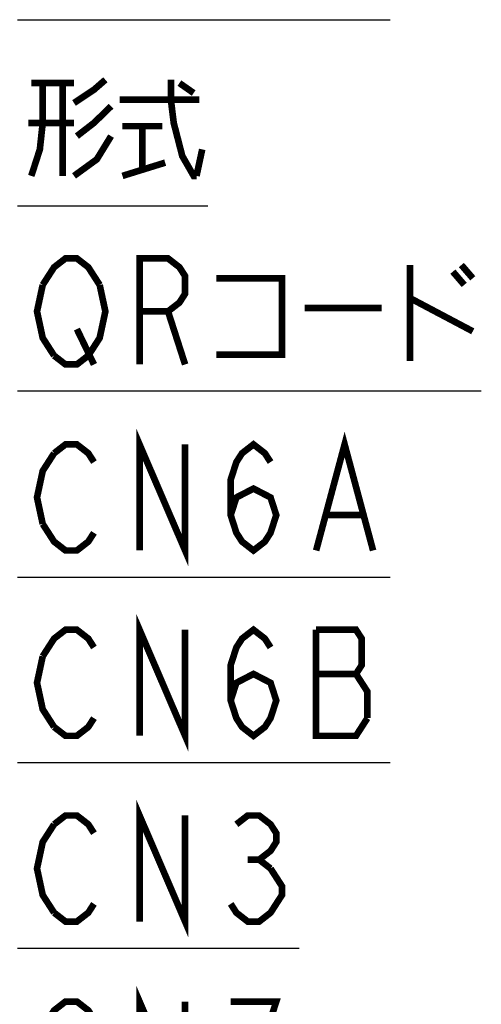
# Model space of a CAD drawing. Extents: x 0 to 1680, y 0 to 1188.
# Tile 24 of 31: x 1035 to 1091, y 738 to 857. Entities that reach past the tile are written whole.
import ezdxf

# ---------------------------------------------------------------- set-up
doc = ezdxf.new("R2010")
doc.units = 0
doc.header["$LTSCALE"] = 92.4
doc.layers.add('ALL_NOTE', color=7, linetype='CONTINUOUS')

msp = doc.modelspace()

# ---------------------------------------------------------------- linework, layer by layer
at = {"layer": 'ALL_NOTE', "color": 2, "linetype": 'CONTINUOUS'}
for p, q in [((1034.5, 856.697), (1035.5, 856.697)), ((1035.5, 856.697), (1079.532, 856.697)), ((1034.5, 834.247), (1035.5, 834.247)), ((1035.5, 834.247), (1057.516, 834.247)), ((1034.5, 811.893), (1035.5, 811.893)), ((1035.5, 811.893), (1090.54, 811.893)), ((1034.5, 789.446), (1035.5, 789.446)), ((1035.5, 789.446), (1079.532, 789.446)), ((1034.5, 767.079), (1035.5, 767.079)), ((1035.5, 767.079), (1079.532, 767.079)), ((1034.5, 744.668), (1035.5, 744.668)), ((1035.5, 744.668), (1068.524, 744.668))]:
    msp.add_line(p, q, dxfattribs=at)
at = {"layer": 'ALL_NOTE', "color": 2, "linetype": 'CONTINUOUS', "const_width": 0.8}
for points in [[(1041.348, 846.647), (1043.756, 848.247), (1045.132, 849.447)], [(1053.044, 849.447), (1053.044, 847.047), (1053.388, 844.247), (1054.42, 840.247), (1055.796, 837.847), (1056.14, 837.847)], [(1037.564, 849.047), (1037.564, 844.247), (1037.22, 841.047), (1036.188, 837.847)], [(1036.188, 849.047), (1041.348, 849.047)], [(1039.972, 849.047), (1039.972, 837.847)], [(1054.076, 849.047), (1055.796, 847.847)], [(1046.852, 847.047), (1056.484, 847.047)], [(1045.82, 846.247), (1043.756, 844.247), (1041.692, 842.647)], [(1041.348, 844.247), (1035.844, 844.247)], [(1047.196, 843.847), (1052.012, 843.847)], [(1049.604, 843.847), (1049.604, 838.647)], [(1045.82, 842.647), (1044.1, 839.847), (1041.348, 837.847)], [(1056.14, 837.847), (1056.828, 841.047)], [(1047.196, 837.847), (1052.356, 839.447)], [(1037.564, 824.693), (1038.94, 826.826), (1040.316, 827.893), (1041.692, 827.893), (1043.068, 826.826), (1044.444, 824.693)], [(1049.26, 815.093), (1049.26, 827.893), (1052.7, 827.893), (1054.076, 826.826), (1054.764, 825.759), (1054.764, 823.626), (1054.076, 822.559), (1052.7, 821.493), (1049.26, 821.493)], [(1081.94, 827.093), (1081.94, 815.493)], [(1088.132, 827.093), (1089.508, 825.493)], [(1058.548, 825.493), (1066.46, 825.493), (1066.46, 816.293), (1058.548, 816.293)], [(1087.1, 826.293), (1088.476, 824.693)], [(1038.94, 816.159), (1037.564, 818.293), (1036.876, 821.493), (1037.564, 824.693)], [(1044.444, 824.693), (1045.132, 821.493), (1044.444, 818.293), (1043.068, 816.159)], [(1081.94, 823.093), (1089.508, 819.093)], [(1069.212, 821.893), (1078.5, 821.893)], [(1052.7, 821.493), (1054.764, 815.093)], [(1041.692, 819.359), (1043.756, 815.093)], [(1043.068, 816.159), (1041.692, 815.093), (1040.316, 815.093), (1038.94, 816.159)], [(1049.26, 792.646), (1049.26, 805.446), (1054.764, 792.646), (1054.764, 805.446)], [(1070.588, 792.646), (1074.028, 805.446), (1077.468, 792.646)], [(1038.94, 804.379), (1040.316, 805.446), (1041.692, 805.446), (1043.068, 804.379), (1043.756, 803.313)], [(1060.268, 796.913), (1060.956, 799.046), (1063.02, 800.113), (1065.084, 799.046), (1065.772, 796.913), (1065.084, 794.779), (1064.396, 793.713), (1063.02, 792.646), (1061.644, 793.713), (1060.956, 794.779), (1060.268, 796.913), (1060.268, 801.179), (1060.956, 803.313), (1061.644, 804.379), (1063.02, 805.446), (1064.396, 804.379), (1065.084, 803.313)], [(1037.564, 795.846), (1036.876, 799.046), (1037.564, 802.246), (1038.94, 804.379)], [(1071.964, 796.913), (1076.092, 796.913)], [(1043.756, 794.779), (1043.068, 793.713), (1041.692, 792.646), (1040.316, 792.646), (1038.94, 793.713), (1037.564, 795.846)], [(1049.26, 770.28), (1049.26, 783.079), (1054.764, 770.28), (1054.764, 783.079)], [(1037.564, 779.879), (1038.94, 782.013), (1040.316, 783.079), (1041.692, 783.079), (1043.068, 782.013), (1043.756, 780.946)], [(1060.268, 774.546), (1060.956, 776.679), (1063.02, 777.746), (1065.084, 776.679), (1065.772, 774.546), (1065.084, 772.413), (1064.396, 771.346), (1063.02, 770.28), (1061.644, 771.346), (1060.956, 772.413), (1060.268, 774.546), (1060.268, 778.813), (1060.956, 780.946), (1061.644, 782.013), (1063.02, 783.079), (1064.396, 782.013), (1065.084, 780.946)], [(1075.404, 777.746), (1076.092, 778.813), (1076.092, 782.013), (1075.404, 783.079), (1070.588, 783.079)], [(1070.588, 783.079), (1070.588, 770.28), (1075.404, 770.28), (1076.78, 772.413)], [(1038.94, 771.346), (1037.564, 773.479), (1036.876, 776.679), (1037.564, 779.879)], [(1070.588, 777.746), (1075.404, 777.746)], [(1076.78, 772.413), (1076.78, 775.613), (1075.404, 777.746)], [(1043.756, 772.413), (1043.068, 771.346), (1041.692, 770.28), (1040.316, 770.28), (1038.94, 771.346)], [(1049.26, 747.868), (1049.26, 760.668), (1054.764, 747.868), (1054.764, 760.668)], [(1038.94, 759.602), (1040.316, 760.668), (1041.692, 760.668), (1043.068, 759.602), (1043.756, 758.535)], [(1060.956, 759.602), (1062.332, 760.668), (1063.708, 760.668), (1065.084, 759.602), (1065.772, 758.535), (1065.772, 757.468), (1065.084, 756.402), (1063.708, 755.335), (1065.084, 754.268)], [(1038.94, 748.935), (1037.564, 751.068), (1036.876, 754.268), (1037.564, 757.468), (1038.94, 759.602)], [(1062.332, 755.335), (1063.708, 755.335)], [(1065.084, 754.268), (1066.46, 752.135), (1066.46, 751.068), (1065.772, 750.002), (1065.084, 748.935), (1063.708, 747.868), (1062.332, 747.868), (1060.956, 748.935), (1060.268, 750.002)], [(1043.756, 750.002), (1043.068, 748.935), (1041.692, 747.868), (1040.316, 747.868), (1038.94, 748.935)], [(1049.26, 725.415), (1049.26, 738.215), (1054.764, 725.415), (1054.764, 738.215)], [(1037.564, 735.015), (1038.94, 737.149), (1040.316, 738.215), (1041.692, 738.215), (1043.068, 737.149), (1043.756, 736.082)], [(1064.396, 733.949), (1065.772, 738.215), (1060.268, 738.215)]]:
    msp.add_lwpolyline(points, dxfattribs=at)

doc.saveas('drawing.dxf')
